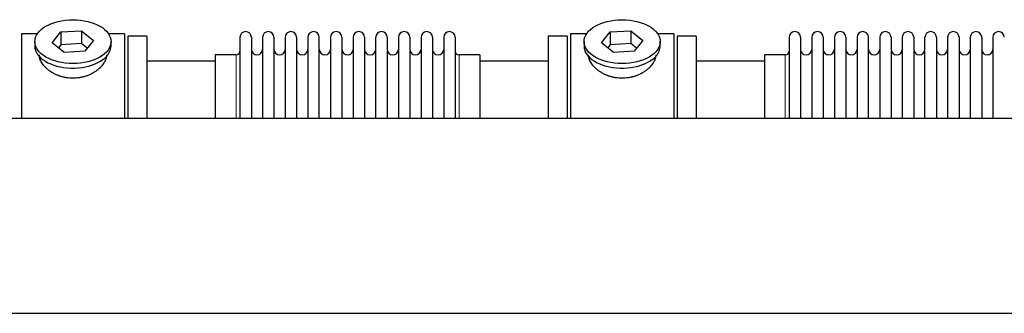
# Model space of a CAD drawing. Header units: inches. Extents: x 0 to 20790, y -12 to 14700.
# Tile 130 of 142: x 14267 to 15145, y 12128 to 12390. Entities that reach past the tile are written whole.
import ezdxf

# ---------------------------------------------------------------- set-up
doc = ezdxf.new("R2010")
doc.units = ezdxf.units.IN
doc.layers.add('1', color=7, linetype='Continuous', true_color=0xffffff)

msp = doc.modelspace()

# ---------------------------------------------------------------- linework, layer by layer
at = {"layer": '1', "color": 2, "linetype": 'Continuous', "lineweight": 25}
for p, q in [((14295.911, 12369.751), (14303.583, 12379.391)), ((14303.583, 12379.391), (14321.974, 12380.4)), ((14303.583, 12379.391), (14303.583, 12367.923)), ((14321.974, 12380.4), (14321.974, 12368.932)), ((14321.974, 12380.4), (14332.694, 12371.77)), ((14785.911, 12369.751), (14793.583, 12379.391)), ((14793.583, 12379.391), (14811.974, 12380.4)), ((14793.583, 12379.391), (14793.583, 12367.923)), ((14811.974, 12380.4), (14811.974, 12368.932)), ((14811.974, 12380.4), (14822.694, 12371.77)), ((14282.522, 12377.691), (14268.302, 12377.691)), ((14268.302, 12377.691), (14268.302, 12302.457)), ((14280.302, 12370.76), (14280.302, 12366.664)), ((14306.631, 12361.12), (14295.911, 12369.751)), ((14332.694, 12371.77), (14325.022, 12362.129)), ((14360.302, 12377.691), (14346.083, 12377.691)), ((14348.302, 12366.664), (14348.302, 12370.76)), ((14360.302, 12377.691), (14360.302, 12302.457)), ((14380.302, 12375.691), (14363.302, 12375.691)), ((14363.302, 12375.691), (14363.302, 12302.446)), ((14380.302, 12375.691), (14380.302, 12302.446)), ((14463.302, 12374.591), (14463.302, 12302.449)), ((14473.502, 12374.591), (14473.502, 12302.449)), ((14483.502, 12374.591), (14483.502, 12302.449)), ((14493.702, 12374.591), (14493.702, 12302.449)), ((14503.702, 12374.591), (14503.702, 12302.449)), ((14513.902, 12374.591), (14513.902, 12302.449)), ((14523.902, 12374.591), (14523.902, 12302.449)), ((14534.102, 12302.449), (14534.102, 12374.591)), ((14544.102, 12374.591), (14544.102, 12302.449)), ((14554.302, 12374.591), (14554.302, 12302.449)), ((14564.302, 12374.591), (14564.302, 12302.459)), ((14574.502, 12374.591), (14574.502, 12302.459)), ((14584.502, 12302.459), (14584.502, 12374.591)), ((14594.702, 12374.591), (14594.702, 12302.459)), ((14604.702, 12374.591), (14604.702, 12302.459)), ((14614.902, 12374.591), (14614.902, 12302.459)), ((14624.902, 12374.591), (14624.902, 12302.459)), ((14635.102, 12374.591), (14635.102, 12302.459)), ((14645.102, 12374.591), (14645.102, 12302.459)), ((14655.302, 12374.591), (14655.302, 12302.459)), ((14755.302, 12375.691), (14738.302, 12375.691)), ((14738.302, 12375.691), (14738.302, 12302.446)), ((14755.302, 12375.691), (14755.302, 12302.446)), ((14772.522, 12377.691), (14758.302, 12377.691)), ((14758.302, 12377.691), (14758.302, 12302.457)), ((14770.302, 12370.76), (14770.302, 12366.664)), ((14796.631, 12361.12), (14785.911, 12369.751)), ((14822.694, 12371.77), (14815.022, 12362.129)), ((14850.302, 12377.691), (14836.083, 12377.691)), ((14838.302, 12366.664), (14838.302, 12370.76)), ((14850.302, 12377.691), (14850.302, 12302.457)), ((14870.302, 12375.691), (14853.302, 12375.691)), ((14853.302, 12375.691), (14853.302, 12302.446)), ((14870.302, 12375.691), (14870.302, 12302.446)), ((14953.302, 12374.591), (14953.302, 12302.449)), ((14963.502, 12374.591), (14963.502, 12302.449)), ((14973.502, 12374.591), (14973.502, 12302.449)), ((14983.702, 12374.591), (14983.702, 12302.449)), ((14993.702, 12374.591), (14993.702, 12302.449)), ((15003.902, 12374.591), (15003.902, 12302.449)), ((15013.902, 12374.591), (15013.902, 12302.449)), ((15024.102, 12302.449), (15024.102, 12374.591)), ((15034.102, 12374.591), (15034.102, 12302.449)), ((15044.302, 12374.591), (15044.302, 12302.449)), ((15054.302, 12374.591), (15054.302, 12302.459)), ((15064.502, 12374.591), (15064.502, 12302.459)), ((15074.502, 12302.459), (15074.502, 12374.591)), ((15084.702, 12374.591), (15084.702, 12302.459)), ((15094.702, 12374.591), (15094.702, 12302.459)), ((15104.902, 12374.591), (15104.902, 12302.459)), ((15114.902, 12374.591), (15114.902, 12302.459)), ((15125.102, 12374.591), (15125.102, 12302.459)), ((15135.102, 12374.591), (15135.102, 12302.459)), ((14303.583, 12367.923), (14301.473, 12365.272)), ((14321.974, 12368.932), (14303.583, 12367.923)), ((14325.022, 12362.129), (14306.631, 12361.12)), ((14327.132, 12364.78), (14321.974, 12368.932)), ((14348.302, 12366.664), (14348.302, 12366.666)), ((14793.583, 12367.923), (14791.473, 12365.272)), ((14811.974, 12368.932), (14793.583, 12367.923)), ((14815.022, 12362.129), (14796.631, 12361.12)), ((14817.132, 12364.78), (14811.974, 12368.932)), ((14838.302, 12366.664), (14838.302, 12366.666)), ((14441.308, 12353.191), (14380.302, 12353.191)), ((14459.802, 12358.841), (14441.302, 12358.841)), ((14441.302, 12358.841), (14441.302, 12302.448)), ((14677.302, 12358.841), (14658.802, 12358.841)), ((14738.302, 12353.191), (14677.297, 12353.191)), ((14677.302, 12358.841), (14677.302, 12302.456)), ((14931.308, 12353.191), (14870.302, 12353.191)), ((14949.802, 12358.841), (14931.302, 12358.841)), ((14931.302, 12358.841), (14931.302, 12302.448)), ((14105.302, 12302.453), (18099.802, 12302.453)), ((14105.302, 12128.483), (18099.802, 12128.483))]:
    msp.add_line(p, q, dxfattribs=at)
at = {"layer": '1', "color": 110, "linetype": 'Continuous', "lineweight": 13}
for p, q in [((14459.802, 12358.841), (14459.802, 12302.448)), ((14658.802, 12358.841), (14658.802, 12302.456)), ((14949.802, 12358.841), (14949.802, 12302.448))]:
    msp.add_line(p, q, dxfattribs=at)
at = {"layer": '1', "color": 2, "linetype": 'Continuous', "lineweight": 25}
for centre, radius, start, end in [((14468.402, 12374.591), 5.1, 0, 180), ((14488.602, 12374.591), 5.1, 0, 180), ((14508.802, 12374.591), 5.1, 0, 180), ((14529.002, 12374.591), 5.1, 0, 180), ((14549.202, 12374.591), 5.1, 0, 180), ((14569.402, 12374.591), 5.1, 0, 180), ((14589.602, 12374.591), 5.1, 0, 180), ((14609.802, 12374.591), 5.1, 0, 180), ((14630.002, 12374.591), 5.1, 0, 180), ((14650.202, 12374.591), 5.1, 0, 180), ((14958.402, 12374.591), 5.1, 0, 180), ((14978.602, 12374.591), 5.1, 0, 180), ((14998.802, 12374.591), 5.1, 0, 180), ((15019.002, 12374.591), 5.1, 0, 180), ((15039.202, 12374.591), 5.1, 0, 180), ((15059.402, 12374.591), 5.1, 0, 180), ((15079.602, 12374.591), 5.1, 0, 180), ((15099.802, 12374.591), 5.1, 0, 180), ((15120.002, 12374.591), 5.1, 0, 180), ((15140.202, 12374.591), 5.1, 0, 180), ((14459.802, 12362.341), 3.5, 270, 0), ((14478.502, 12363.841), 5, 180, 0), ((14498.702, 12363.841), 5, 180, 0), ((14518.902, 12363.841), 5, 180, 0), ((14539.102, 12363.841), 5, 180, 0), ((14559.302, 12363.841), 5, 180, 0), ((14579.502, 12363.841), 5, 180, 0), ((14599.702, 12363.841), 5, 180, 0), ((14619.902, 12363.841), 5, 180, 0), ((14640.102, 12363.841), 5, 180, 0), ((14658.802, 12362.341), 3.5, 180, 270), ((14949.802, 12362.341), 3.5, 270, 0), ((14968.502, 12363.841), 5, 180, 0), ((14988.702, 12363.841), 5, 180, 0), ((15008.902, 12363.841), 5, 180, 0), ((15029.102, 12363.841), 5, 180, 0), ((15049.302, 12363.841), 5, 180, 0), ((15069.502, 12363.841), 5, 180, 0), ((15089.702, 12363.841), 5, 180, 0), ((15109.902, 12363.841), 5, 180, 0), ((15130.102, 12363.841), 5, 180, 0)]:
    msp.add_arc(centre, radius, start, end, dxfattribs=at)
for centre in [(14314.302, 12370.76), (14804.302, 12370.76)]:
    msp.add_ellipse(centre, major_axis=(34, 0), ratio=0.5735764, dxfattribs=at)
for centre, start_param, end_param in [((14314.302, 12366.664), 3.1415682, 3.236994), ((14314.302, 12366.664), 3.236994, 6.2831853), ((14804.302, 12366.664), 3.1415682, 3.236994), ((14804.302, 12366.664), 3.236994, 6.2831853)]:
    msp.add_ellipse(centre, major_axis=(34, 0), ratio=0.5735764, start_param=start_param, end_param=end_param, dxfattribs=at)
for points in [[(14344.302, 12358.883), (14344.302, 12358.865), (14344.302, 12358.848), (14344.299, 12358.258), (14344.247, 12357.68), (14344.047, 12356.51), (14343.899, 12355.919), (14343.509, 12354.725), (14343.266, 12354.122), (14342.939, 12353.437), (14342.901, 12353.361), (14342.826, 12353.208), (14342.787, 12353.132), (14342.669, 12352.903), (14342.587, 12352.751), (14342.334, 12352.295), (14342.155, 12351.992), (14341.585, 12351.088), (14341.163, 12350.492), (14340.235, 12349.312), (14339.73, 12348.729), (14338.909, 12347.866), (14338.624, 12347.581), (14338.255, 12347.227), (14338.181, 12347.156), (14338.031, 12347.016), (14337.804, 12346.806), (14337.573, 12346.598), (14336.793, 12345.912), (14336.135, 12345.382), (14334.756, 12344.362), (14334.033, 12343.871), (14332.901, 12343.166), (14332.515, 12342.937), (14331.923, 12342.601), (14331.625, 12342.435), (14331.321, 12342.273), (14331.117, 12342.165), (14331.015, 12342.112), (14330.091, 12341.635), (14329.249, 12341.242), (14327.525, 12340.518), (14326.643, 12340.188), (14324.837, 12339.592), (14323.914, 12339.327), (14322.734, 12339.038), (14322.378, 12338.955), (14322.019, 12338.877), (14321.778, 12338.826), (14321.658, 12338.801), (14321.056, 12338.679), (14320.573, 12338.592), (14319.12, 12338.359), (14318.148, 12338.243), (14316.194, 12338.09), (14315.213, 12338.052), (14313.735, 12338.055), (14313.241, 12338.066), (14312.499, 12338.097), (14312.19, 12338.114), (14311.88, 12338.134), (14311.755, 12338.143), (14311.693, 12338.147), (14311.507, 12338.161), (14311.384, 12338.17), (14310.271, 12338.263), (14309.296, 12338.385), (14307.371, 12338.704), (14306.421, 12338.9), (14304.546, 12339.366), (14303.621, 12339.636), (14302.595, 12339.98), (14302.482, 12340.018), (14302.254, 12340.097), (14302.141, 12340.137), (14301.803, 12340.258), (14301.579, 12340.34), (14300.913, 12340.593), (14300.476, 12340.77), (14299.184, 12341.32), (14298.35, 12341.715), (14296.734, 12342.559), (14295.952, 12343.008), (14295.008, 12343.601), (14294.727, 12343.781), (14294.45, 12343.965), (14294.266, 12344.089), (14294.175, 12344.151), (14293.72, 12344.463), (14293.366, 12344.717), (14292.332, 12345.491), (14291.68, 12346.023), (14290.45, 12347.116), (14289.872, 12347.677), (14289.06, 12348.538), (14288.799, 12348.829), (14288.421, 12349.269), (14288.235, 12349.49), (14288.055, 12349.713), (14287.937, 12349.862), (14287.878, 12349.937), (14287.356, 12350.61), (14286.938, 12351.209), (14286.193, 12352.411), (14285.865, 12353.013), (14285.299, 12354.216), (14285.061, 12354.818), (14284.822, 12355.569), (14284.755, 12355.795), (14284.694, 12356.02), (14284.655, 12356.17), (14284.636, 12356.245), (14284.546, 12356.618), (14284.487, 12356.914), (14284.348, 12357.776), (14284.303, 12358.333), (14284.302, 12358.88)], [(14834.302, 12358.883), (14834.302, 12358.865), (14834.302, 12358.848), (14834.299, 12358.258), (14834.247, 12357.68), (14834.047, 12356.51), (14833.899, 12355.919), (14833.509, 12354.725), (14833.266, 12354.122), (14832.939, 12353.437), (14832.901, 12353.361), (14832.826, 12353.208), (14832.787, 12353.132), (14832.669, 12352.903), (14832.587, 12352.751), (14832.334, 12352.295), (14832.155, 12351.992), (14831.585, 12351.088), (14831.163, 12350.492), (14830.235, 12349.312), (14829.73, 12348.729), (14828.909, 12347.866), (14828.624, 12347.581), (14828.255, 12347.227), (14828.181, 12347.156), (14828.031, 12347.016), (14827.804, 12346.806), (14827.573, 12346.598), (14826.793, 12345.912), (14826.135, 12345.382), (14824.756, 12344.362), (14824.033, 12343.871), (14822.901, 12343.166), (14822.515, 12342.937), (14821.923, 12342.601), (14821.625, 12342.435), (14821.321, 12342.273), (14821.117, 12342.165), (14821.015, 12342.112), (14820.091, 12341.635), (14819.249, 12341.242), (14817.525, 12340.518), (14816.643, 12340.188), (14814.837, 12339.592), (14813.914, 12339.327), (14812.734, 12339.038), (14812.378, 12338.955), (14812.019, 12338.877), (14811.778, 12338.826), (14811.658, 12338.801), (14811.056, 12338.679), (14810.573, 12338.592), (14809.12, 12338.359), (14808.148, 12338.243), (14806.194, 12338.09), (14805.213, 12338.052), (14803.735, 12338.055), (14803.241, 12338.066), (14802.499, 12338.097), (14802.19, 12338.114), (14801.88, 12338.134), (14801.755, 12338.143), (14801.693, 12338.147), (14801.507, 12338.161), (14801.384, 12338.17), (14800.271, 12338.263), (14799.296, 12338.385), (14797.371, 12338.704), (14796.421, 12338.9), (14794.546, 12339.366), (14793.621, 12339.636), (14792.595, 12339.98), (14792.482, 12340.018), (14792.254, 12340.097), (14792.141, 12340.137), (14791.803, 12340.258), (14791.579, 12340.34), (14790.913, 12340.593), (14790.476, 12340.77), (14789.184, 12341.32), (14788.35, 12341.715), (14786.734, 12342.559), (14785.952, 12343.008), (14785.008, 12343.601), (14784.727, 12343.781), (14784.45, 12343.965), (14784.266, 12344.089), (14784.175, 12344.151), (14783.72, 12344.463), (14783.366, 12344.717), (14782.332, 12345.491), (14781.68, 12346.023), (14780.45, 12347.116), (14779.872, 12347.677), (14779.06, 12348.538), (14778.799, 12348.829), (14778.421, 12349.269), (14778.235, 12349.49), (14778.055, 12349.713), (14777.937, 12349.862), (14777.878, 12349.937), (14777.356, 12350.61), (14776.938, 12351.209), (14776.193, 12352.411), (14775.865, 12353.013), (14775.299, 12354.216), (14775.061, 12354.818), (14774.822, 12355.569), (14774.755, 12355.795), (14774.694, 12356.02), (14774.655, 12356.17), (14774.636, 12356.245), (14774.546, 12356.618), (14774.487, 12356.914), (14774.348, 12357.776), (14774.303, 12358.333), (14774.302, 12358.88)]]:
    msp.add_open_spline(points, degree=3, knots=[0, 0, 0, 0, 0.0009687, 0.0009687, 0.0322177, 0.0322177, 0.0634668, 0.0634668, 0.0947158, 0.0947158, 0.0986219, 0.0986219, 0.102528, 0.102528, 0.1103403, 0.1103403, 0.1259648, 0.1259648, 0.1572138, 0.1572138, 0.1884629, 0.1884629, 0.2040874, 0.2040874, 0.2079935, 0.2079935, 0.2118996, 0.2197119, 0.2197119, 0.2509609, 0.2509609, 0.2822099, 0.2822099, 0.2978344, 0.2978344, 0.3056467, 0.3095528, 0.3095528, 0.313459, 0.313459, 0.344708, 0.344708, 0.375957, 0.375957, 0.407206, 0.407206, 0.4150183, 0.4189244, 0.4189244, 0.4228305, 0.4228305, 0.438455, 0.438455, 0.4697041, 0.4697041, 0.5009531, 0.5009531, 0.5165776, 0.5165776, 0.5243899, 0.5263429, 0.5263429, 0.528296, 0.528296, 0.5322021, 0.5322021, 0.5634511, 0.5634511, 0.5947002, 0.5947002, 0.6259492, 0.6259492, 0.6298553, 0.6298553, 0.6337614, 0.6337614, 0.6415737, 0.6415737, 0.6571982, 0.6571982, 0.6884472, 0.6884472, 0.7196963, 0.7196963, 0.7275085, 0.7314146, 0.7314146, 0.7353208, 0.7353208, 0.7509453, 0.7509453, 0.7821943, 0.7821943, 0.8134433, 0.8134433, 0.8290678, 0.8290678, 0.8368801, 0.8407862, 0.8407862, 0.8446924, 0.8446924, 0.8759414, 0.8759414, 0.9071904, 0.9071904, 0.9384394, 0.9384394, 0.9462517, 0.9501578, 0.9501578, 0.9540639, 0.9540639, 0.9696884, 0.9696884, 1, 1, 1, 1], dxfattribs=at)

doc.saveas('drawing.dxf')
